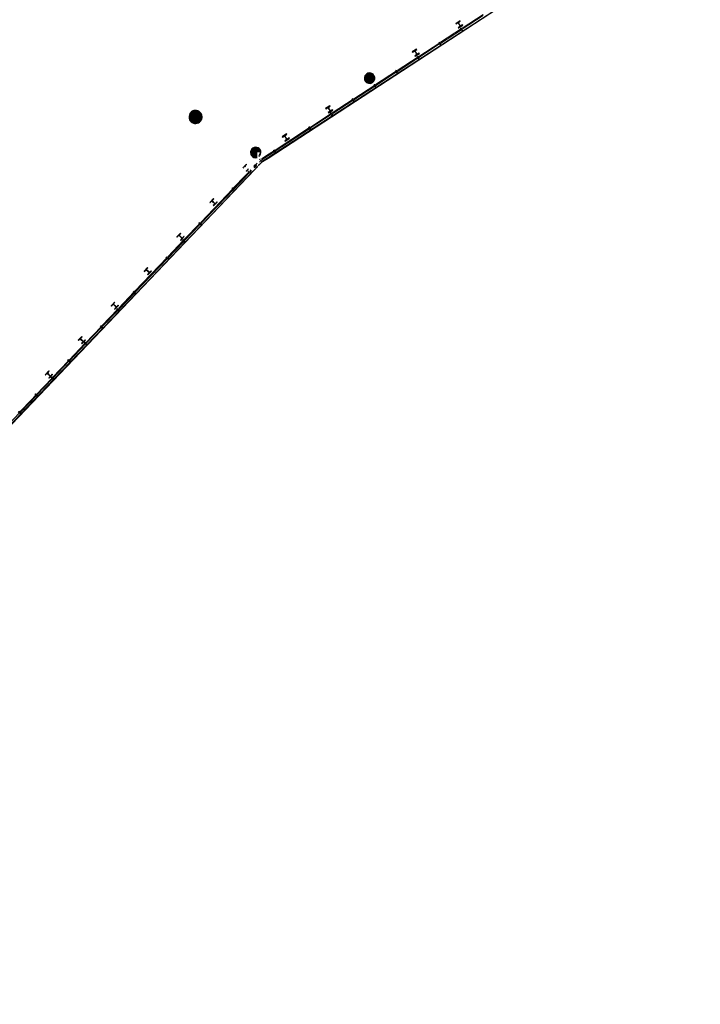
# Model space of a CAD drawing. Header units: metres. Extents: x 90929.1 to 91021.7, y 464820.1 to 464912.3.
# Tile 8 of 63: x 90963.6 to 90989.9, y 464820.1 to 464858.3. Entities that reach past the tile are written whole.
import ezdxf

# ---------------------------------------------------------------- set-up
doc = ezdxf.new("R2010")
doc.units = ezdxf.units.M
for name, color, linetype, lineweight in [('A-DETL-MBND', 5, 'Continuous', 9), ('A-FLOR', 192, 'Continuous', 9), ('A-GENM', 13, 'Continuous', 9), ('A-GLAZ-CWMG', 51, 'Continuous', 9), ('A-WALL', 113, 'Continuous', 9), ('S-COLS', 52, 'Continuous', 9)]:
    doc.layers.add(name, color=color, linetype=linetype, lineweight=lineweight)

# ---------------------------------------------------------------- blocks, each defined once
blk = doc.blocks.new('21_GM_staander lamellen wand - 21_GM_staander lamellen wand-11678623-Situatie Nieuw')
at = {"layer": 'A-GENM'}
for p, q in [((-18, 97.5), (-18, 0)), ((-11.6, 97.5), (-18, 97.5)), ((-16, 82), (-16, 94)), ((-16, 94), (-11.6, 94)), ((16, 82), (-16, 82)), ((-11.6, 94), (-11.6, 97.5)), ((-3.5, 2.1), (-3.5, 8.3)), ((-3.5, 8.3), (3.5, 8.3)), ((-2.05, 2.1), (-3.5, 2.1)), ((-2.05, 0), (-2.05, 2.1)), ((3.5, 2.1), (2.05, 2.1)), ((2.05, 2.1), (2.05, 0)), ((3.5, 8.3), (3.5, 2.1)), ((18, 97.5), (11.6, 97.5)), ((11.6, 97.5), (11.6, 94)), ((11.6, 94), (16, 94)), ((16, 94), (16, 82)), ((18, 0), (18, 97.5)), ((-18, 0), (-2.05, 0)), ((2.05, 0), (18, 0))]:
    blk.add_line(p, q, dxfattribs=at)
blk = doc.blocks.new('21_GM_staander lamellen wand - 21_GM_staander lamellen wand-V60-Situatie Nieuw')
at = {"layer": 'A-GENM'}
for p, q in [((-12, 97), (-18, 97)), ((-16, 94), (-12, 94)), ((15, 82), (-13, 82)), ((-12, 94), (-12, 97)), ((-4, 2), (-4, 8)), ((-4, 8), (4, 8)), ((-2, 2), (-4, 2)), ((-2, 0), (-2, 2)), ((4, 2), (2, 2)), ((2, 2), (2, 0)), ((4, 8), (4, 2)), ((18, 97), (12, 97)), ((12, 97), (12, 94)), ((12, 94), (16, 94)), ((16, 94), (16, 82)), ((-17, 0), (-2, 0)), ((6, 0), (18, 0))]:
    blk.add_line(p, q, dxfattribs=at)
blk = doc.blocks.new('21_GM_staander lamellen wand - 21_GM_staander lamellen wand-9606466-Situatie Nieuw')
at = {"layer": 'A-GENM'}
for p, q in [((-18, 0), (-18, -97.5)), ((-2.05, 0), (-18, 0)), ((-2.05, -2.1), (-2.05, 0)), ((18, 0), (2.05, 0)), ((2.05, 0), (2.05, -2.1)), ((18, -97.5), (18, 0)), ((-18, -97.5), (-11.6, -97.5)), ((-16, -94), (-16, -82)), ((-16, -82), (16, -82)), ((-11.6, -94), (-16, -94)), ((-11.6, -97.5), (-11.6, -94)), ((-3.5, -8.3), (-3.5, -2.1)), ((-3.5, -2.1), (-2.05, -2.1)), ((3.5, -8.3), (-3.5, -8.3)), ((2.05, -2.1), (3.5, -2.1)), ((3.5, -2.1), (3.5, -8.3)), ((16, -94), (11.6, -94)), ((11.6, -94), (11.6, -97.5)), ((11.6, -97.5), (18, -97.5)), ((16, -82), (16, -94))]:
    blk.add_line(p, q, dxfattribs=at)
blk = doc.blocks.new('21_GM_staander lamellen wand - 21_GM_staander lamellen wand-9596296-Situatie Nieuw')
at = {"layer": 'A-GENM'}
for p, q in [((-18, 0), (-18, -97.5)), ((-2.05, 0), (-18, 0)), ((-2.05, -2.1), (-2.05, 0)), ((18, 0), (2.05, 0)), ((2.05, 0), (2.05, -2.1)), ((18, -97.5), (18, 0)), ((-18, -97.5), (-11.6, -97.5)), ((-16, -94), (-16, -82)), ((-16, -82), (16, -82)), ((-11.6, -94), (-16, -94)), ((-11.6, -97.5), (-11.6, -94)), ((-3.5, -8.3), (-3.5, -2.1)), ((-3.5, -2.1), (-2.05, -2.1)), ((3.5, -8.3), (-3.5, -8.3)), ((2.05, -2.1), (3.5, -2.1)), ((3.5, -2.1), (3.5, -8.3)), ((16, -94), (11.6, -94)), ((11.6, -94), (11.6, -97.5)), ((11.6, -97.5), (18, -97.5)), ((16, -82), (16, -94))]:
    blk.add_line(p, q, dxfattribs=at)
blk = doc.blocks.new('21_GM_staander lamellen wand - 21_GM_staander lamellen wand-V61-Situatie Nieuw')
at = {"layer": 'A-GENM'}
for p, q in [((-2, 0), (-12, 0)), ((-2, -2), (-2, 0)), ((2, 0), (2, -2)), ((15, 0), (7, 0)), ((-18, -97), (-12, -97)), ((-12, -94), (-16, -94)), ((-12, -97), (-12, -94)), ((-4, -8), (-4, -2)), ((-4, -2), (-2, -2)), ((4, -8), (-4, -8)), ((2, -2), (4, -2)), ((4, -2), (4, -8)), ((16, -94), (12, -94)), ((12, -94), (12, -95)), ((12, -95), (12, -97)), ((12, -97), (18, -97))]:
    blk.add_line(p, q, dxfattribs=at)
blk = doc.blocks.new('21_GM_staander lamellen wand - 21_GM_staander lamellen wand-11678763-Situatie Nieuw')
at = {"layer": 'A-GENM'}
for p, q in [((-18, 0), (-18, -97.5)), ((-2.05, 0), (-18, 0)), ((-2.05, -2.1), (-2.05, 0)), ((18, 0), (2.05, 0)), ((2.05, 0), (2.05, -2.1)), ((18, -97.5), (18, 0)), ((-18, -97.5), (-11.6, -97.5)), ((-16, -94), (-16, -82)), ((-16, -82), (16, -82)), ((-11.6, -94), (-16, -94)), ((-11.6, -97.5), (-11.6, -94)), ((-3.5, -8.3), (-3.5, -2.1)), ((-3.5, -2.1), (-2.05, -2.1)), ((3.5, -8.3), (-3.5, -8.3)), ((2.05, -2.1), (3.5, -2.1)), ((3.5, -2.1), (3.5, -8.3)), ((16, -94), (11.6, -94)), ((11.6, -94), (11.6, -97.5)), ((11.6, -97.5), (18, -97.5)), ((16, -82), (16, -94))]:
    blk.add_line(p, q, dxfattribs=at)
blk = doc.blocks.new('21_GM_staander lamellen wand - 21_GM_staander lamellen wand-V62-Situatie Nieuw')
at = {"layer": 'A-GENM'}
for p, q in [((-12, 97), (-18, 97)), ((-16, 94), (-12, 94)), ((-12, 94), (-12, 97)), ((9, 82), (-11, 82)), ((-4, 2), (-4, 8)), ((-4, 8), (4, 8)), ((-2, 2), (-4, 2)), ((-2, 0), (-2, 2)), ((4, 2), (2, 2)), ((2, 2), (2, 0)), ((4, 8), (4, 2)), ((18, 97), (12, 97)), ((12, 97), (12, 94)), ((12, 94), (16, 94)), ((-12, 0), (-2, 0)), ((2, 0), (14, 0))]:
    blk.add_line(p, q, dxfattribs=at)
blk = doc.blocks.new('Basic Wall _ 21_kantplank - ___-10286574-Situatie Nieuw')
at = {"layer": 'A-DETL-MBND'}
for p, q in [((7962, 59027), (59322, 33674)), ((7977, 59048), (59330, 33698)), ((59322, 33674), (59558, 33558)), ((59330, 33698), (59562, 33584))]:
    blk.add_line(p, q, dxfattribs=at)
blk = doc.blocks.new('Basic Wall _ 21_kantplank - ___-10286578-Situatie Nieuw')
at = {"layer": 'A-WALL'}
for p, q in [((59556, 33556), (59556, 33558)), ((59556, 33558), (59595, 33549)), ((59562, 33583), (59793, 33529)), ((59838, 33518), (59890, 33506)), ((59923, 33499), (59942, 33494)), ((59943, 33494), (59976, 33487)), ((59978, 33486), (60409, 33386)), ((60409, 33386), (70664, 31008)), ((70664, 31008), (79333, 28998)), ((79333, 28998), (97071, 24884)), ((97071, 24884), (97522, 24780)), ((97529, 24778), (97551, 24773)), ((97549, 24767), (97540, 24760)), ((97555, 24772), (97550, 24768))]:
    blk.add_line(p, q, dxfattribs=at)
blk = doc.blocks.new('Rectangular Mullion - 60x50mm-11678386-Situatie Nieuw')
at = {"layer": 'A-GLAZ-CWMG'}
for p, q in [((-3151, -70138), (-2043, -68977)), ((-2544, -69415), (-2083, -68933)), ((-2083, -68933), (-2033, -68880)), ((-2039, -68973), (-1875, -68801)), ((-2030, -68877), (-1930, -68772)), ((-3194, -70096), (-2568, -69440))]:
    blk.add_line(p, q, dxfattribs=at)
blk = doc.blocks.new('Rectangular Mullion - 60x50mm-V104-Situatie Nieuw')
at = {"layer": 'A-GLAZ-CWMG'}
for p, q in [((-4426, -71474), (-3151, -70138)), ((-3820, -70752), (-3194, -70096)), ((-4458, -71420), (-3844, -70777))]:
    blk.add_line(p, q, dxfattribs=at)
blk = doc.blocks.new('Rectangular Mullion - 60x50mm-V105-Situatie Nieuw')
at = {"layer": 'A-GLAZ-CWMG'}
for p, q in [((-5702, -72811), (-4426, -71474)), ((-5096, -72088), (-4482, -71445)), ((-5746, -72769), (-5120, -72113))]:
    blk.add_line(p, q, dxfattribs=at)
blk = doc.blocks.new('Rectangular Mullion - 60x50mm-V106-Situatie Nieuw')
at = {"layer": 'A-GLAZ-CWMG'}
for p, q in [((-8254, -75484), (-6978, -74147)), ((-7648, -74762), (-7034, -74118)), ((-8286, -75430), (-7671, -74787))]:
    blk.add_line(p, q, dxfattribs=at)
blk = doc.blocks.new('Rectangular Mullion - 60x50mm-11678388-Situatie Nieuw')
at = {"layer": 'A-GLAZ-CWMG'}
for p, q in [((-1545, -68368), (-1519, -68342)), ((-1906, -68747), (-1856, -68694)), ((-1851, -68776), (-1730, -68649)), ((-1751, -68584), (-1714, -68546)), ((-1690, -68521), (-1646, -68474)), ((-1684, -68601), (-1626, -68540)), ((-1590, -68502), (-1471, -68378)), ((-1875, -68801), (-1856, -68781))]:
    blk.add_line(p, q, dxfattribs=at)

msp = doc.modelspace()

# ---------------------------------------------------------------- hatches: boundary and pattern name
at = {"layer": 'S-COLS', "lineweight": 5}
h = msp.add_hatch(color=256, dxfattribs=at)
h.paths.add_polyline_path([(90980.565, 464857.974), (90980.732, 464858.083), (90980.724, 464858.096), (90980.557, 464857.986), (90980.561, 464857.979)], flags=0)
h.paths.add_polyline_path([(90980.627, 464858.054), (90980.634, 464858.059), (90980.561, 464858.171), (90980.554, 464858.166), (90980.623, 464858.059)], flags=0)
h.paths.add_polyline_path([(90980.629, 464858.04), (90980.638, 464858.052), (90980.627, 464858.053), (90980.629, 464858.041)], flags=0)
h.paths.add_polyline_path([(90980.464, 464858.129), (90980.631, 464858.238), (90980.623, 464858.251), (90980.456, 464858.141)], flags=0)
h.paths.add_polyline_path([(90980.554, 464858.166), (90980.554, 464858.181), (90980.546, 464858.171)], flags=0)
h = msp.add_hatch(color=256, dxfattribs=at)
h.paths.add_polyline_path([(90978.884, 464856.877), (90979.051, 464856.986), (90979.043, 464856.999), (90978.875, 464856.89), (90978.88, 464856.883)], flags=0)
h.paths.add_polyline_path([(90978.946, 464856.957), (90978.953, 464856.962), (90978.88, 464857.074), (90978.872, 464857.069), (90978.926, 464856.986)], flags=0)
h.paths.add_polyline_path([(90978.948, 464856.943), (90978.956, 464856.955), (90978.946, 464856.957), (90978.948, 464856.944)], flags=0)
h.paths.add_polyline_path([(90978.783, 464857.032), (90978.95, 464857.141), (90978.942, 464857.154), (90978.774, 464857.045)], flags=0)
h.paths.add_polyline_path([(90978.872, 464857.069), (90978.872, 464857.084), (90978.865, 464857.074)], flags=0)
h = msp.add_hatch(color=256, dxfattribs=at)
h.paths.add_polyline_path([(90977.112, 464855.824), (90977.161, 464855.829), (90977.207, 464855.845), (90977.248, 464855.872), (90977.29, 464855.922), (90977.307, 464855.956), (90977.319, 464856), (90977.318, 464856.053), (90977.299, 464856.116), (90977.274, 464856.154), (90977.252, 464856.179), (90977.209, 464856.208), (90977.155, 464856.226), (90977.113, 464856.23), (90977.074, 464856.226), (90977.028, 464856.21), (90976.975, 464856.171), (90976.942, 464856.126), (90976.926, 464856.091), (90976.916, 464856.048), (90976.915, 464856.008), (90976.932, 464855.947), (90976.961, 464855.9), (90976.994, 464855.868), (90977.026, 464855.847), (90977.08, 464855.829), (90977.104, 464855.825)], flags=0)
h.paths.add_polyline_path([(90977.113, 464855.84), (90977.06, 464855.85), (90977.021, 464855.868), (90976.99, 464855.891), (90976.958, 464855.93), (90976.941, 464855.966), (90976.931, 464856.01), (90976.933, 464856.057), (90976.953, 464856.115), (90976.966, 464856.138), (90976.997, 464856.171), (90977.035, 464856.195), (90977.077, 464856.21), (90977.123, 464856.215), (90977.175, 464856.205), (90977.217, 464856.185), (90977.256, 464856.151), (90977.274, 464856.13), (90977.294, 464856.089), (90977.303, 464856.021), (90977.302, 464855.998), (90977.287, 464855.95), (90977.26, 464855.908), (90977.219, 464855.872), (90977.2, 464855.859), (90977.157, 464855.845), (90977.122, 464855.841)], flags=0)
for points in [[(90977.113, 464855.84), (90977.157, 464855.845), (90977.213, 464855.868), (90977.238, 464855.884), (90977.276, 464855.93), (90977.294, 464855.969), (90977.303, 464856.021), (90977.303, 464856.051), (90977.294, 464856.089), (90977.269, 464856.136), (90977.245, 464856.164), (90977.209, 464856.191), (90977.167, 464856.208), (90977.113, 464856.214), (90977.077, 464856.21), (90977.035, 464856.195), (90976.997, 464856.171), (90976.961, 464856.128), (90976.941, 464856.086), (90976.932, 464856.055), (90976.932, 464856.004), (90976.944, 464855.959), (90976.961, 464855.925), (90976.99, 464855.891), (90977.026, 464855.864), (90977.068, 464855.847)], [(90970.35, 464854.293), (90970.402, 464854.295), (90970.453, 464854.308), (90970.499, 464854.332), (90970.54, 464854.365), (90970.571, 464854.407), (90970.596, 464854.471), (90970.602, 464854.524), (90970.601, 464854.559), (90970.588, 464854.61), (90970.564, 464854.656), (90970.531, 464854.696), (90970.489, 464854.728), (90970.441, 464854.749), (90970.39, 464854.76), (90970.337, 464854.758), (90970.287, 464854.745), (90970.24, 464854.721), (90970.2, 464854.687), (90970.168, 464854.646), (90970.144, 464854.582), (90970.137, 464854.529), (90970.138, 464854.494), (90970.151, 464854.443), (90970.175, 464854.397), (90970.209, 464854.357), (90970.251, 464854.325), (90970.298, 464854.304)], [(90972.696, 464852.944), (90972.762, 464852.955), (90972.762, 464852.971), (90972.727, 464852.963), (90972.696, 464852.96), (90972.644, 464852.97), (90972.61, 464852.984), (90972.573, 464853.01), (90972.536, 464853.061), (90972.524, 464853.085), (90972.515, 464853.129), (90972.516, 464853.177), (90972.537, 464853.234), (90972.55, 464853.257), (90972.581, 464853.29), (90972.618, 464853.315), (90972.661, 464853.33), (90972.706, 464853.334), (90972.769, 464853.32), (90972.809, 464853.298), (90972.84, 464853.271), (90972.868, 464853.229), (90972.878, 464853.209), (90972.887, 464853.165), (90972.892, 464853.139), (90972.903, 464853.141), (90972.901, 464853.175), (90972.885, 464853.229), (90972.858, 464853.274), (90972.832, 464853.301), (90972.787, 464853.33), (90972.735, 464853.346), (90972.689, 464853.349), (90972.657, 464853.346), (90972.599, 464853.321), (90972.559, 464853.29), (90972.532, 464853.257), (90972.511, 464853.215), (90972.5, 464853.172), (90972.499, 464853.128), (90972.52, 464853.058), (90972.544, 464853.02), (90972.581, 464852.985), (90972.622, 464852.961), (90972.655, 464852.95)], [(90972.696, 464852.96), (90972.762, 464852.971), (90972.762, 464853.154), (90972.845, 464853.148), (90972.887, 464853.14), (90972.887, 464853.165), (90972.868, 464853.229), (90972.858, 464853.249), (90972.809, 464853.298), (90972.779, 464853.316), (90972.735, 464853.33), (90972.696, 464853.333), (90972.661, 464853.33), (90972.608, 464853.308), (90972.581, 464853.29), (90972.55, 464853.257), (90972.528, 464853.218), (90972.516, 464853.174), (90972.515, 464853.129), (90972.529, 464853.076), (90972.549, 464853.039), (90972.581, 464853.005), (90972.612, 464852.983), (90972.667, 464852.964), (90972.696, 464852.96)]]:
    msp.add_hatch(color=256, dxfattribs=at).paths.add_polyline_path(points, flags=0)
h = msp.add_hatch(color=256, dxfattribs=at)
h.paths.add_polyline_path([(90970.394, 464854.274), (90970.467, 464854.293), (90970.509, 464854.316), (90970.544, 464854.343), (90970.574, 464854.375), (90970.601, 464854.423), (90970.618, 464854.471), (90970.622, 464854.545), (90970.61, 464854.603), (90970.601, 464854.63), (90970.564, 464854.688), (90970.522, 464854.728), (90970.489, 464854.75), (90970.441, 464854.769), (90970.375, 464854.779), (90970.319, 464854.774), (90970.272, 464854.76), (90970.24, 464854.744), (90970.199, 464854.714), (90970.166, 464854.678), (90970.133, 464854.616), (90970.122, 464854.582), (90970.116, 464854.529), (90970.128, 464854.452), (90970.138, 464854.423), (90970.166, 464854.376), (90970.209, 464854.331), (90970.251, 464854.303), (90970.309, 464854.281), (90970.365, 464854.274)], flags=0)
h.paths.add_polyline_path([(90970.35, 464854.293), (90970.287, 464854.309), (90970.231, 464854.34), (90970.209, 464854.357), (90970.168, 464854.41), (90970.151, 464854.443), (90970.138, 464854.494), (90970.139, 464854.558), (90970.147, 464854.598), (90970.168, 464854.646), (90970.209, 464854.695), (90970.245, 464854.724), (90970.303, 464854.749), (90970.337, 464854.758), (90970.399, 464854.758), (90970.451, 464854.745), (90970.508, 464854.713), (90970.531, 464854.696), (90970.571, 464854.643), (90970.588, 464854.61), (90970.601, 464854.559), (90970.601, 464854.495), (90970.593, 464854.455), (90970.571, 464854.407), (90970.529, 464854.357), (90970.494, 464854.329), (90970.437, 464854.304), (90970.402, 464854.295)], flags=0)
h = msp.add_hatch(color=256, dxfattribs=at)
h.paths.add_polyline_path([(90975.521, 464854.684), (90975.688, 464854.793), (90975.68, 464854.806), (90975.513, 464854.696), (90975.517, 464854.69)], flags=0)
h.paths.add_polyline_path([(90975.583, 464854.764), (90975.59, 464854.769), (90975.517, 464854.881), (90975.51, 464854.876), (90975.564, 464854.793)], flags=0)
h.paths.add_polyline_path([(90975.585, 464854.75), (90975.594, 464854.762), (90975.583, 464854.763), (90975.585, 464854.751)], flags=0)
h.paths.add_polyline_path([(90975.42, 464854.839), (90975.587, 464854.948), (90975.579, 464854.961), (90975.412, 464854.851)], flags=0)
h.paths.add_polyline_path([(90975.51, 464854.876), (90975.51, 464854.891), (90975.502, 464854.881)], flags=0)
h = msp.add_hatch(color=256, dxfattribs=at)
h.paths.add_polyline_path([(90973.84, 464853.587), (90974.007, 464853.696), (90973.999, 464853.709), (90973.831, 464853.6), (90973.836, 464853.593)], flags=0)
h.paths.add_polyline_path([(90973.902, 464853.667), (90973.909, 464853.672), (90973.836, 464853.784), (90973.828, 464853.779), (90973.882, 464853.696)], flags=0)
h.paths.add_polyline_path([(90973.904, 464853.653), (90973.912, 464853.665), (90973.902, 464853.667), (90973.904, 464853.654)], flags=0)
h.paths.add_polyline_path([(90973.739, 464853.742), (90973.904, 464853.855), (90973.898, 464853.864), (90973.73, 464853.755)], flags=0)
h.paths.add_polyline_path([(90973.828, 464853.779), (90973.828, 464853.794), (90973.822, 464853.784)], flags=0)
h = msp.add_hatch(color=256, dxfattribs=at)
h.paths.add_polyline_path([(90972.249, 464852.591), (90972.265, 464852.594), (90972.281, 464852.604), (90972.303, 464852.634), (90972.35, 464852.683), (90972.339, 464852.693), (90972.247, 464852.591)], flags=0)
h.paths.add_polyline_path([(90972.294, 464852.591), (90972.303, 464852.596), (90972.296, 464852.6), (90972.292, 464852.593)], flags=0)
h.paths.add_polyline_path([(90972.291, 464852.595), (90972.291, 464852.614), (90972.279, 464852.599)], flags=0)
h = msp.add_hatch(color=256, dxfattribs=at)
h.paths.add_polyline_path([(90971.07, 464851.074), (90971.208, 464851.218), (90971.197, 464851.229), (90971.059, 464851.084), (90971.068, 464851.075)], flags=0)
h.paths.add_polyline_path([(90971.112, 464851.166), (90971.118, 464851.172), (90971.021, 464851.265), (90971.015, 464851.258), (90971.07, 464851.206)], flags=0)
h.paths.add_polyline_path([(90971.117, 464851.153), (90971.131, 464851.167), (90971.112, 464851.164), (90971.117, 464851.154)], flags=0)
h.paths.add_polyline_path([(90970.936, 464851.202), (90971.074, 464851.346), (90971.06, 464851.353), (90970.925, 464851.212)], flags=0)
h.paths.add_polyline_path([(90971.015, 464851.258), (90971.015, 464851.277), (90971.003, 464851.263)], flags=0)
h = msp.add_hatch(color=256, dxfattribs=at)
h.paths.add_polyline_path([(90969.794, 464849.737), (90969.932, 464849.882), (90969.921, 464849.892), (90969.783, 464849.748), (90969.793, 464849.738)], flags=0)
h.paths.add_polyline_path([(90969.836, 464849.829), (90969.842, 464849.836), (90969.745, 464849.928), (90969.739, 464849.922), (90969.828, 464849.836)], flags=0)
h.paths.add_polyline_path([(90969.842, 464849.816), (90969.855, 464849.831), (90969.837, 464849.828), (90969.841, 464849.817)], flags=0)
h.paths.add_polyline_path([(90969.66, 464849.865), (90969.798, 464850.01), (90969.787, 464850.02), (90969.649, 464849.875)], flags=0)
h.paths.add_polyline_path([(90969.739, 464849.922), (90969.739, 464849.94), (90969.727, 464849.926)], flags=0)
h = msp.add_hatch(color=256, dxfattribs=at)
h.paths.add_polyline_path([(90968.518, 464848.401), (90968.656, 464848.545), (90968.645, 464848.556), (90968.507, 464848.411), (90968.517, 464848.402)], flags=0)
h.paths.add_polyline_path([(90968.56, 464848.493), (90968.566, 464848.499), (90968.469, 464848.592), (90968.463, 464848.585), (90968.518, 464848.533)], flags=0)
h.paths.add_polyline_path([(90968.566, 464848.48), (90968.579, 464848.494), (90968.561, 464848.491), (90968.565, 464848.481)], flags=0)
h.paths.add_polyline_path([(90968.384, 464848.528), (90968.522, 464848.673), (90968.511, 464848.683), (90968.373, 464848.539)], flags=0)
h.paths.add_polyline_path([(90968.463, 464848.585), (90968.463, 464848.603), (90968.451, 464848.59)], flags=0)
h = msp.add_hatch(color=256, dxfattribs=at)
h.paths.add_polyline_path([(90967.242, 464847.064), (90967.38, 464847.209), (90967.369, 464847.219), (90967.231, 464847.074), (90967.241, 464847.065)], flags=0)
h.paths.add_polyline_path([(90967.284, 464847.156), (90967.29, 464847.162), (90967.193, 464847.255), (90967.187, 464847.248), (90967.242, 464847.196)], flags=0)
h.paths.add_polyline_path([(90967.29, 464847.143), (90967.303, 464847.157), (90967.285, 464847.155), (90967.289, 464847.144)], flags=0)
h.paths.add_polyline_path([(90967.108, 464847.192), (90967.246, 464847.337), (90967.236, 464847.347), (90967.097, 464847.202)], flags=0)
h.paths.add_polyline_path([(90967.187, 464847.248), (90967.187, 464847.267), (90967.175, 464847.253)], flags=0)
h = msp.add_hatch(color=256, dxfattribs=at)
h.paths.add_polyline_path([(90965.966, 464845.728), (90966.104, 464845.872), (90966.094, 464845.883), (90965.955, 464845.738), (90965.965, 464845.729)], flags=0)
h.paths.add_polyline_path([(90966.008, 464845.819), (90966.015, 464845.826), (90965.918, 464845.918), (90965.911, 464845.912), (90965.984, 464845.843)], flags=0)
h.paths.add_polyline_path([(90966.014, 464845.807), (90966.027, 464845.821), (90966.009, 464845.818), (90966.014, 464845.808)], flags=0)
h.paths.add_polyline_path([(90965.832, 464845.855), (90965.971, 464846), (90965.96, 464846.01), (90965.822, 464845.866)], flags=0)
h.paths.add_polyline_path([(90965.911, 464845.912), (90965.911, 464845.93), (90965.899, 464845.917)], flags=0)
h = msp.add_hatch(color=256, dxfattribs=at)
h.paths.add_polyline_path([(90964.69, 464844.391), (90964.829, 464844.536), (90964.818, 464844.546), (90964.68, 464844.401), (90964.689, 464844.392)], flags=0)
h.paths.add_polyline_path([(90964.732, 464844.483), (90964.739, 464844.489), (90964.642, 464844.582), (90964.636, 464844.575), (90964.69, 464844.523)], flags=0)
h.paths.add_polyline_path([(90964.738, 464844.47), (90964.752, 464844.484), (90964.733, 464844.481), (90964.738, 464844.471)], flags=0)
h.paths.add_polyline_path([(90964.557, 464844.519), (90964.695, 464844.663), (90964.684, 464844.674), (90964.546, 464844.529)], flags=0)
h.paths.add_polyline_path([(90964.636, 464844.575), (90964.636, 464844.594), (90964.624, 464844.58)], flags=0)

# ---------------------------------------------------------------- linework, layer by layer
at = {"layer": 'A-DETL-MBND'}
for p, q in [((90980.703, 464857.923), (90981.515, 464858.453)), ((90979.862, 464857.375), (90980.674, 464857.904)), ((90979.021, 464856.826), (90979.833, 464857.356)), ((90978.181, 464856.278), (90978.993, 464856.808)), ((90977.34, 464855.73), (90978.152, 464856.259)), ((90976.499, 464855.181), (90977.311, 464855.711)), ((90975.659, 464854.633), (90976.471, 464855.163)), ((90974.818, 464854.085), (90975.63, 464854.614)), ((90973.451, 464853.193), (90974.789, 464854.066)), ((90972.984, 464852.888), (90973.422, 464853.174)), ((90972.925, 464852.85), (90972.974, 464852.882))]:
    msp.add_line(p, q, dxfattribs=at)
at = {"layer": 'A-FLOR'}
for p, q in [((90980.706, 464857.971), (90981.519, 464858.501)), ((90979.866, 464857.422), (90980.678, 464857.952)), ((90979.025, 464856.874), (90979.838, 464857.404)), ((90978.184, 464856.326), (90978.997, 464856.856)), ((90977.344, 464855.777), (90978.156, 464856.307)), ((90976.503, 464855.229), (90977.316, 464855.759)), ((90975.662, 464854.681), (90976.475, 464855.211)), ((90974.822, 464854.132), (90975.634, 464854.662)), ((90973.455, 464853.241), (90974.794, 464854.114)), ((90973.122, 464853.024), (90973.427, 464853.222)), ((90972.869, 464852.843), (90972.888, 464852.862)), ((90972.928, 464852.897), (90972.957, 464852.916)), ((90972.958, 464852.917), (90973.122, 464853.024)), ((90972.31, 464852.258), (90972.46, 464852.414)), ((90972.485, 464852.441), (90972.518, 464852.475)), ((90972.629, 464852.591), (90972.677, 464852.642)), ((90972.7, 464852.666), (90972.762, 464852.73)), ((90971.846, 464851.771), (90972.31, 464852.258)), ((90970.57, 464850.435), (90971.823, 464851.747)), ((90969.932, 464849.766), (90970.547, 464850.411)), ((90969.294, 464849.098), (90969.909, 464849.742)), ((90968.019, 464847.762), (90969.271, 464849.074)), ((90967.381, 464847.093), (90967.995, 464847.737)), ((90966.743, 464846.425), (90967.358, 464847.069)), ((90966.105, 464845.757), (90966.72, 464846.401)), ((90965.467, 464845.088), (90966.082, 464845.733)), ((90964.829, 464844.42), (90965.444, 464845.064)), ((90964.191, 464843.752), (90964.806, 464844.396)), ((90964.005, 464843.557), (90964.168, 464843.728)), ((90963.553, 464843.084), (90964.005, 464843.557))]:
    msp.add_line(p, q, dxfattribs=at)
at = {"layer": 'A-WALL'}
for p, q in [((90972.846, 464852.775), (90972.892, 464852.823)), ((90971.846, 464851.727), (90972.46, 464852.37)), ((90972.484, 464852.395), (90972.534, 464852.447)), ((90972.64, 464852.558), (90972.676, 464852.597)), ((90972.7, 464852.621), (90972.747, 464852.67)), ((90970.57, 464850.39), (90971.822, 464851.702)), ((90969.932, 464849.722), (90970.546, 464850.365)), ((90969.294, 464849.054), (90969.908, 464849.697)), ((90968.018, 464847.717), (90969.27, 464849.029)), ((90967.38, 464847.049), (90967.995, 464847.692)), ((90966.742, 464846.38), (90967.357, 464847.024)), ((90966.12, 464845.743), (90966.734, 464846.387)), ((90965.482, 464845.075), (90966.096, 464845.718)), ((90964.844, 464844.407), (90965.458, 464845.05)), ((90964.206, 464843.738), (90964.82, 464844.382)), ((90963.568, 464843.07), (90964.182, 464843.714))]:
    msp.add_line(p, q, dxfattribs=at)
at = {"layer": 'S-COLS', "lineweight": 25}
for p, q in [((90980.623, 464858.251), (90980.456, 464858.141)), ((90980.456, 464858.141), (90980.464, 464858.129)), ((90980.464, 464858.129), (90980.529, 464858.171)), ((90980.554, 464858.166), (90980.627, 464858.054)), ((90980.634, 464858.059), (90980.561, 464858.171)), ((90980.567, 464858.196), (90980.631, 464858.238)), ((90980.631, 464858.238), (90980.623, 464858.251)), ((90980.724, 464858.096), (90980.659, 464858.053)), ((90980.732, 464858.083), (90980.724, 464858.096)), ((90980.622, 464858.029), (90980.557, 464857.986)), ((90980.557, 464857.986), (90980.565, 464857.974)), ((90980.565, 464857.974), (90980.732, 464858.083)), ((90978.942, 464857.154), (90978.774, 464857.045)), ((90978.774, 464857.045), (90978.783, 464857.032)), ((90978.783, 464857.032), (90978.847, 464857.074)), ((90978.872, 464857.069), (90978.946, 464856.957)), ((90978.953, 464856.962), (90978.88, 464857.074)), ((90978.884, 464856.877), (90979.051, 464856.986)), ((90978.885, 464857.099), (90978.95, 464857.141)), ((90978.95, 464857.141), (90978.942, 464857.154)), ((90979.043, 464856.999), (90978.978, 464856.957)), ((90979.051, 464856.986), (90979.043, 464856.999)), ((90978.94, 464856.932), (90978.875, 464856.89)), ((90978.875, 464856.89), (90978.884, 464856.877)), ((90975.579, 464854.961), (90975.412, 464854.851)), ((90975.412, 464854.851), (90975.42, 464854.839)), ((90975.42, 464854.839), (90975.485, 464854.881)), ((90975.51, 464854.876), (90975.583, 464854.764)), ((90975.578, 464854.739), (90975.513, 464854.696)), ((90975.513, 464854.696), (90975.521, 464854.684)), ((90975.59, 464854.769), (90975.517, 464854.881)), ((90975.521, 464854.684), (90975.688, 464854.793)), ((90975.523, 464854.906), (90975.587, 464854.948)), ((90975.587, 464854.948), (90975.579, 464854.961)), ((90975.68, 464854.806), (90975.615, 464854.763)), ((90975.688, 464854.793), (90975.68, 464854.806)), ((90973.898, 464853.864), (90973.73, 464853.755)), ((90973.73, 464853.755), (90973.739, 464853.742)), ((90973.739, 464853.742), (90973.803, 464853.785)), ((90973.828, 464853.779), (90973.902, 464853.667)), ((90973.896, 464853.642), (90973.831, 464853.6)), ((90973.831, 464853.6), (90973.84, 464853.587)), ((90973.909, 464853.672), (90973.836, 464853.784)), ((90973.84, 464853.587), (90974.007, 464853.696)), ((90973.841, 464853.809), (90973.906, 464853.851)), ((90973.906, 464853.851), (90973.898, 464853.864)), ((90973.999, 464853.709), (90973.934, 464853.667)), ((90974.007, 464853.696), (90973.999, 464853.709)), ((90972.226, 464852.574), (90972.202, 464852.55)), ((90972.212, 464852.539), (90972.242, 464852.569)), ((90972.339, 464852.693), (90972.242, 464852.591)), ((90972.296, 464852.627), (90972.35, 464852.683)), ((90972.303, 464852.596), (90972.297, 464852.601)), ((90972.388, 464852.477), (90972.335, 464852.421)), ((90972.35, 464852.683), (90972.339, 464852.693)), ((90972.346, 464852.41), (90972.412, 464852.48)), ((90971.063, 464851.357), (90970.925, 464851.212)), ((90970.936, 464851.202), (90970.989, 464851.258)), ((90971.015, 464851.258), (90971.112, 464851.166)), ((90971.02, 464851.29), (90971.074, 464851.346)), ((90971.118, 464851.172), (90971.021, 464851.265)), ((90971.074, 464851.346), (90971.063, 464851.357)), ((90971.07, 464851.074), (90971.208, 464851.218)), ((90971.197, 464851.229), (90971.143, 464851.173)), ((90971.208, 464851.218), (90971.197, 464851.229)), ((90970.925, 464851.212), (90970.936, 464851.202)), ((90971.112, 464851.14), (90971.059, 464851.084)), ((90971.059, 464851.084), (90971.07, 464851.074)), ((90969.787, 464850.02), (90969.649, 464849.875)), ((90969.649, 464849.875), (90969.66, 464849.865)), ((90969.66, 464849.865), (90969.714, 464849.921)), ((90969.739, 464849.922), (90969.836, 464849.829)), ((90969.745, 464849.954), (90969.798, 464850.01)), ((90969.842, 464849.836), (90969.745, 464849.928)), ((90969.837, 464849.804), (90969.783, 464849.748)), ((90969.783, 464849.748), (90969.794, 464849.737)), ((90969.798, 464850.01), (90969.787, 464850.02)), ((90969.794, 464849.737), (90969.932, 464849.882)), ((90969.921, 464849.892), (90969.868, 464849.836)), ((90969.932, 464849.882), (90969.921, 464849.892)), ((90968.511, 464848.683), (90968.373, 464848.539)), ((90968.384, 464848.528), (90968.438, 464848.584)), ((90968.463, 464848.585), (90968.56, 464848.493)), ((90968.469, 464848.617), (90968.522, 464848.673)), ((90968.566, 464848.499), (90968.469, 464848.592)), ((90968.522, 464848.673), (90968.511, 464848.683)), ((90968.518, 464848.401), (90968.656, 464848.545)), ((90968.645, 464848.556), (90968.592, 464848.5)), ((90968.656, 464848.545), (90968.645, 464848.556)), ((90968.373, 464848.539), (90968.384, 464848.528)), ((90968.561, 464848.467), (90968.507, 464848.411)), ((90968.507, 464848.411), (90968.518, 464848.401)), ((90967.236, 464847.347), (90967.097, 464847.202)), ((90967.097, 464847.202), (90967.108, 464847.192)), ((90967.108, 464847.192), (90967.162, 464847.248)), ((90967.187, 464847.248), (90967.284, 464847.156)), ((90967.193, 464847.28), (90967.246, 464847.337)), ((90967.29, 464847.162), (90967.193, 464847.255)), ((90967.285, 464847.131), (90967.231, 464847.074)), ((90967.231, 464847.074), (90967.242, 464847.064)), ((90967.246, 464847.337), (90967.236, 464847.347)), ((90967.242, 464847.064), (90967.38, 464847.209)), ((90967.369, 464847.219), (90967.316, 464847.163)), ((90967.38, 464847.209), (90967.369, 464847.219)), ((90965.96, 464846.01), (90965.822, 464845.866)), ((90965.832, 464845.855), (90965.886, 464845.911)), ((90965.911, 464845.912), (90966.008, 464845.819)), ((90965.917, 464845.944), (90965.971, 464846)), ((90966.015, 464845.826), (90965.918, 464845.918)), ((90965.971, 464846), (90965.96, 464846.01)), ((90965.966, 464845.728), (90966.104, 464845.872)), ((90966.094, 464845.883), (90966.04, 464845.826)), ((90966.104, 464845.872), (90966.094, 464845.883)), ((90965.822, 464845.866), (90965.832, 464845.855)), ((90966.009, 464845.794), (90965.955, 464845.738)), ((90965.955, 464845.738), (90965.966, 464845.728)), ((90964.684, 464844.674), (90964.546, 464844.529)), ((90964.546, 464844.529), (90964.557, 464844.519)), ((90964.557, 464844.519), (90964.61, 464844.575)), ((90964.636, 464844.575), (90964.732, 464844.483)), ((90964.641, 464844.607), (90964.695, 464844.663)), ((90964.739, 464844.489), (90964.642, 464844.582)), ((90964.733, 464844.457), (90964.68, 464844.401)), ((90964.68, 464844.401), (90964.69, 464844.391)), ((90964.695, 464844.663), (90964.684, 464844.674)), ((90964.69, 464844.391), (90964.829, 464844.536)), ((90964.818, 464844.546), (90964.764, 464844.49)), ((90964.829, 464844.536), (90964.818, 464844.546))]:
    msp.add_line(p, q, dxfattribs=at)
for centre, radius, start, end in [((90980.539, 464858.156), 0.018, 33.1142, 123.1142), ((90980.576, 464858.181), 0.018, 123.1142, 213.1142), ((90980.612, 464858.044), 0.018, 303.1142, 33.1142), ((90980.65, 464858.068), 0.018, 213.1142, 303.1142), ((90978.857, 464857.059), 0.018, 33.1142, 123.1142), ((90978.895, 464857.084), 0.018, 123.1142, 213.1142), ((90978.931, 464856.947), 0.018, 303.1142, 33.1142), ((90978.968, 464856.972), 0.018, 213.1142, 303.1142), ((90977.117, 464856.027), 0.203, 33.1142, 213.1142), ((90977.117, 464856.027), 0.187, 33.1142, 213.1142), ((90977.117, 464856.027), 0.187, 33.1142, 213.1142), ((90977.117, 464856.027), 0.203, 213.1142, 33.1142), ((90977.117, 464856.027), 0.187, 213.1142, 33.1142), ((90977.117, 464856.027), 0.187, 213.1142, 33.1142), ((90970.37, 464854.526), 0.254, 59.3867, 239.3867), ((90970.37, 464854.526), 0.234, 59.3867, 239.3867), ((90970.37, 464854.526), 0.234, 59.3867, 239.3867), ((90970.37, 464854.526), 0.254, 239.3867, 59.3867), ((90970.37, 464854.526), 0.234, 239.3867, 59.3867), ((90970.37, 464854.526), 0.234, 239.3867, 59.3867), ((90975.495, 464854.866), 0.018, 33.1142, 123.1142), ((90975.532, 464854.891), 0.018, 123.1142, 213.1142), ((90975.568, 464854.754), 0.018, 303.1142, 33.1142), ((90975.606, 464854.778), 0.018, 213.1142, 303.1142), ((90973.813, 464853.769), 0.018, 33.1142, 123.1142), ((90973.851, 464853.794), 0.018, 123.1142, 213.1142), ((90973.887, 464853.657), 0.018, 303.1142, 33.1142), ((90973.924, 464853.682), 0.018, 213.1142, 303.1142), ((90972.701, 464853.147), 0.203, 33.1142, 213.1142), ((90972.701, 464853.147), 0.187, 33.1142, 213.1142), ((90972.701, 464853.147), 0.187, 33.1142, 213.1142), ((90972.701, 464853.147), 0.187, 324.4724, 357.7804), ((90972.701, 464853.147), 0.187, 324.4724, 357.7804), ((90972.701, 464853.147), 0.187, 357.7804, 33.1142), ((90972.701, 464853.147), 0.187, 357.7804, 33.1142), ((90972.701, 464853.147), 0.203, 324.1852, 355.5574), ((90972.701, 464853.147), 0.203, 356.8692, 33.1142), ((90972.701, 464853.147), 0.203, 213.1142, 287.5358), ((90972.701, 464853.147), 0.187, 213.1142, 289.0912), ((90972.701, 464853.147), 0.187, 213.1142, 289.0912), ((90972.701, 464853.147), 0.187, 311.1503, 323.8834), ((90972.701, 464853.147), 0.187, 311.1503, 323.8834), ((90972.701, 464853.147), 0.203, 311.6039, 323.8834), ((90972.278, 464852.582), 0.018, 46.331, 136.331), ((90972.309, 464852.614), 0.018, 136.331, 226.331), ((90972.406, 464852.522), 0.018, 230.3197, 253.3055), ((90972.406, 464852.522), 0.018, 271.331, 316.331), ((90971.002, 464851.245), 0.018, 46.331, 136.331), ((90971.034, 464851.278), 0.018, 136.331, 226.331), ((90971.099, 464851.153), 0.018, 316.331, 46.331), ((90971.13, 464851.185), 0.018, 226.331, 316.331), ((90969.727, 464849.909), 0.018, 46.331, 136.331), ((90969.758, 464849.941), 0.018, 136.331, 226.331), ((90969.824, 464849.816), 0.018, 316.331, 46.331), ((90969.855, 464849.849), 0.018, 226.331, 316.331), ((90968.451, 464848.572), 0.018, 46.331, 136.331), ((90968.482, 464848.605), 0.018, 136.331, 226.331), ((90968.548, 464848.48), 0.018, 316.331, 46.331), ((90968.579, 464848.512), 0.018, 226.331, 316.331), ((90967.175, 464847.235), 0.018, 46.331, 136.331), ((90967.206, 464847.268), 0.018, 136.331, 226.331), ((90967.272, 464847.143), 0.018, 316.331, 46.331), ((90967.303, 464847.175), 0.018, 226.331, 316.331), ((90965.899, 464845.899), 0.018, 46.331, 136.331), ((90965.93, 464845.931), 0.018, 136.331, 226.331), ((90965.996, 464845.806), 0.018, 316.331, 46.331), ((90966.027, 464845.839), 0.018, 226.331, 316.331), ((90964.623, 464844.562), 0.018, 46.331, 136.331), ((90964.654, 464844.595), 0.018, 136.331, 226.331), ((90964.72, 464844.47), 0.018, 316.331, 46.331), ((90964.751, 464844.502), 0.018, 226.331, 316.331)]:
    msp.add_arc(centre, radius, start, end, dxfattribs=at)

# ---------------------------------------------------------------- block references
at = {"layer": 'A-GENM'}
for name, p, xscale, yscale, zscale, rotation in [('21_GM_staander lamellen wand - 21_GM_staander lamellen wand-9606466-Situatie Nieuw', (90980.706, 464857.886), 0.001, 0.001, 0.001, 213.1141704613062), ('21_GM_staander lamellen wand - 21_GM_staander lamellen wand-9606466-Situatie Nieuw', (90979.866, 464857.338), 0.001, 0.001, 0.001, 213.1141704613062), ('21_GM_staander lamellen wand - 21_GM_staander lamellen wand-9606466-Situatie Nieuw', (90979.025, 464856.789), 0.001, 0.001, 0.001, 213.1141704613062), ('21_GM_staander lamellen wand - 21_GM_staander lamellen wand-9606466-Situatie Nieuw', (90978.184, 464856.241), 0.001, 0.001, 0.001, 213.1141704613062), ('21_GM_staander lamellen wand - 21_GM_staander lamellen wand-9606466-Situatie Nieuw', (90977.344, 464855.693), 0.001, 0.001, 0.001, 213.1141704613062), ('21_GM_staander lamellen wand - 21_GM_staander lamellen wand-9596296-Situatie Nieuw', (90976.503, 464855.144), 0.001, 0.001, 0.001, 213.1141704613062), ('21_GM_staander lamellen wand - 21_GM_staander lamellen wand-9596296-Situatie Nieuw', (90975.662, 464854.596), 0.001, 0.001, 0.001, 213.1141704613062), ('21_GM_staander lamellen wand - 21_GM_staander lamellen wand-9596296-Situatie Nieuw', (90974.822, 464854.048), 0.001, 0.001, 0.001, 213.1141704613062), ('21_GM_staander lamellen wand - 21_GM_staander lamellen wand-9596296-Situatie Nieuw', (90973.455, 464853.156), 0.001, 0.001, 0.001, 213.1141704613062), ('21_GM_staander lamellen wand - 21_GM_staander lamellen wand-V60-Situatie Nieuw', (90972.928, 464852.813), 0.001, 0.001, 0.001, 46.33101596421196), ('21_GM_staander lamellen wand - 21_GM_staander lamellen wand-V61-Situatie Nieuw', (90972.928, 464852.813), 0.001, 0.001, 0.001, 213.1141704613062), ('21_GM_staander lamellen wand - 21_GM_staander lamellen wand-V62-Situatie Nieuw', (90972.496, 464852.36), 0.001, 0.001, 0.001, 46.33101596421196), ('21_GM_staander lamellen wand - 21_GM_staander lamellen wand-11678623-Situatie Nieuw', (90972.712, 464852.586), 0.001, 0.001, 0.001, 46.33101596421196), ('21_GM_staander lamellen wand - 21_GM_staander lamellen wand-11678763-Situatie Nieuw', (90971.858, 464851.692), 0.0009999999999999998, 0.0009999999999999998, 0.0009999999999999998, 226.3310159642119), ('21_GM_staander lamellen wand - 21_GM_staander lamellen wand-11678763-Situatie Nieuw', (90970.582, 464850.355), 0.0009999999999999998, 0.0009999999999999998, 0.0009999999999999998, 226.3310159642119), ('21_GM_staander lamellen wand - 21_GM_staander lamellen wand-11678763-Situatie Nieuw', (90969.944, 464849.687), 0.0009999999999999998, 0.0009999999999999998, 0.0009999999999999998, 226.3310159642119), ('21_GM_staander lamellen wand - 21_GM_staander lamellen wand-11678763-Situatie Nieuw', (90969.306, 464849.018), 0.0009999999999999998, 0.0009999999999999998, 0.0009999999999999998, 226.3310159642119), ('21_GM_staander lamellen wand - 21_GM_staander lamellen wand-11678763-Situatie Nieuw', (90968.03, 464847.682), 0.0009999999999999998, 0.0009999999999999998, 0.0009999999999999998, 226.3310159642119), ('21_GM_staander lamellen wand - 21_GM_staander lamellen wand-11678763-Situatie Nieuw', (90967.392, 464847.014), 0.0009999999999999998, 0.0009999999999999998, 0.0009999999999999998, 226.3310159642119), ('21_GM_staander lamellen wand - 21_GM_staander lamellen wand-11678763-Situatie Nieuw', (90966.754, 464846.345), 0.0009999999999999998, 0.0009999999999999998, 0.0009999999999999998, 226.3310159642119), ('21_GM_staander lamellen wand - 21_GM_staander lamellen wand-11678763-Situatie Nieuw', (90966.132, 464845.708), 0.0009999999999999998, 0.0009999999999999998, 0.0009999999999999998, 226.3310159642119), ('21_GM_staander lamellen wand - 21_GM_staander lamellen wand-11678763-Situatie Nieuw', (90965.494, 464845.04), 0.0009999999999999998, 0.0009999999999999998, 0.0009999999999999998, 226.3310159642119), ('21_GM_staander lamellen wand - 21_GM_staander lamellen wand-11678763-Situatie Nieuw', (90964.856, 464844.371), 0.0009999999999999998, 0.0009999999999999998, 0.0009999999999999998, 226.3310159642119), ('21_GM_staander lamellen wand - 21_GM_staander lamellen wand-11678763-Situatie Nieuw', (90964.218, 464843.703), 0.0009999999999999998, 0.0009999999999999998, 0.0009999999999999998, 226.3310159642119), ('21_GM_staander lamellen wand - 21_GM_staander lamellen wand-11678763-Situatie Nieuw', (90963.58, 464843.035), 0.0009999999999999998, 0.0009999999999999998, 0.0009999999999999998, 226.3310159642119)]:
    msp.add_blockref(name, p, dxfattribs=dict(at, xscale=xscale, yscale=yscale, zscale=zscale, rotation=rotation))
at = {"layer": 'A-GLAZ-CWMG', "xscale": 0.001, "yscale": 0.001, "zscale": 0.001}
for name, p in [('Rectangular Mullion - 60x50mm-11678388-Situatie Nieuw', (90974.392, 464921.14)), ('Rectangular Mullion - 60x50mm-11678386-Situatie Nieuw', (90974.392, 464921.14)), ('Rectangular Mullion - 60x50mm-V104-Situatie Nieuw', (90974.392, 464921.14)), ('Rectangular Mullion - 60x50mm-V105-Situatie Nieuw', (90974.392, 464921.14)), ('Rectangular Mullion - 60x50mm-V104-Situatie Nieuw', (90971.841, 464918.467)), ('Rectangular Mullion - 60x50mm-V106-Situatie Nieuw', (90974.407, 464921.171)), ('Rectangular Mullion - 60x50mm-V106-Situatie Nieuw', (90973.131, 464919.834)), ('Rectangular Mullion - 60x50mm-V106-Situatie Nieuw', (90971.856, 464918.498)), ('Rectangular Mullion - 60x50mm-V105-Situatie Nieuw', (90968.028, 464914.488))]:
    msp.add_blockref(name, p, dxfattribs=at)
at = {"layer": 'A-WALL', "xscale": 0.001, "yscale": 0.001, "zscale": 0.001, "rotation": 239.3867000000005}
for name, p in [('Basic Wall _ 21_kantplank - ___-10286574-Situatie Nieuw', (90974.392, 464921.14)), ('Basic Wall _ 21_kantplank - ___-10286578-Situatie Nieuw', (90974.407, 464921.171))]:
    msp.add_blockref(name, p, dxfattribs=at)

doc.saveas('drawing.dxf')
